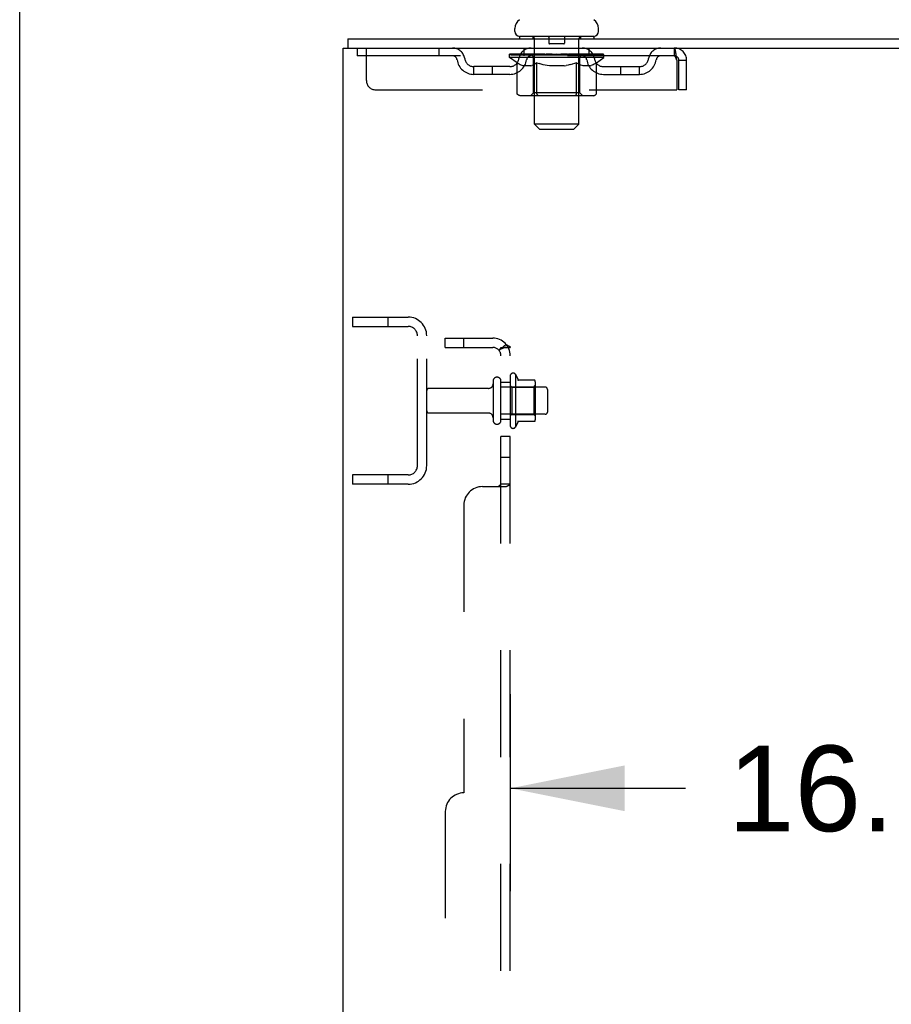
# Model space of a CAD drawing. Header units: inches. Extents: x 0 to 262, y 0 to 169.
# Tile 9 of 105: x 0 to 12, y 114 to 127. Entities that reach past the tile are written whole.
import ezdxf

# ---------------------------------------------------------------- set-up
doc = ezdxf.new("R2010")
doc.units = ezdxf.units.IN
doc.header["$LTSCALE"] = 14.384615
doc.header["$MEASUREMENT"] = 0
doc.linetypes.add('HIDDEN', pattern=[0.2, 0.1, -0.1])
doc.layers.get('0').update_dxf_attribs({"linetype": 'CONTINUOUS'})
for name, color, linetype in [('DEFAULT_2', 8, 'HIDDEN'), ('DIMENSIONS', 7, 'CONTINUOUS'), ('SUBPANEL', 7, 'CONTINUOUS')]:
    doc.layers.add(name, color=color, linetype=linetype)
doc.styles.get("Standard").update_dxf_attribs({"font": 'arial.ttf'})
doc.dimstyles.new('DIMSTYLE_1', dxfattribs={"dimtxt": 1.153846, "dimasz": 1.538462, "dimexe": 0.09, "dimexo": 0.07, "dimgap": 0.0375, "dimtad": 0, "dimtih": 1, "dimtoh": 1, "dimzin": 4, "dimdsep": 46, "dimtxsty": 'Standard', "dimblk": '_FILLED', "dimblk1": '_FILLED', "dimblk2": '_FILLED', "dimcen": 0.09, "dimadec": 3, "dimazin": 1, "dimtfac": 1, "dimtdec": 3, "dimtofl": 0, "dimtmove": 0, "dimatfit": 3, "dimldrblk": '_FILLED', "dimfxl": 0, "dimtolj": 1, "dimtzin": 4, "dimarcsym": 0})

# ---------------------------------------------------------------- blocks, each defined once
blk = doc.blocks.new('_FILLED')
at = {"color": 0, "linetype": 'ByBlock'}
blk.add_solid([(0, 0), (-1, 0.2), (-1, -0.2)], dxfattribs=at)
blk = doc.blocks.new('*D23')
at = {"layer": 'DIMENSIONS', "color": 2, "linetype": 'Continuous'}
for p, q in [((23.31, 118.212), (23.31, 115.214)), ((6.606, 117.867), (6.606, 115.214)), ((6.606, 116.599), (8.967, 116.599)), ((23.31, 116.599), (20.948, 116.599))]:
    blk.add_line(p, q, dxfattribs=at)
at = {"layer": 'DIMENSIONS', "color": 2, "linetype": 'Continuous', "xscale": 1.5384615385, "yscale": 1.5384615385, "zscale": 1.5384615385, "rotation": 180}
blk.add_blockref('_FILLED', (6.606, 116.599), dxfattribs=at)
at = {"layer": 'DIMENSIONS', "color": 2, "linetype": 'Continuous', "xscale": 1.5384615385, "yscale": 1.5384615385, "zscale": 1.5384615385}
blk.add_blockref('_FILLED', (23.31, 116.599), dxfattribs=at)
at = {"layer": 'DIMENSIONS', "color": 2, "linetype": 'Continuous', "insert": (14.958, 117.175), "char_height": 1.15385, "width": 10.82642, "attachment_point": 2, "line_spacing_factor": 0.9}
blk.add_mtext('16.70 USABLE\\PDEPTH', dxfattribs=at)

msp = doc.modelspace()

# ---------------------------------------------------------------- linework, layer by layer
at = {"color": 7, "linetype": 'Continuous'}
for p, q in [((0, 0), (0, 169.231)), ((6.668, 126.793), (6.668, 126.832)), ((7.793, 126.793), (7.793, 126.832)), ((4.418, 126.694), (4.418, 126.569)), ((4.418, 126.694), (22.106, 126.694)), ((6.731, 126.724), (6.731, 126.694)), ((7.731, 126.724), (6.731, 126.724)), ((7.731, 126.724), (7.731, 126.694)), ((4.356, 42.819), (4.356, 126.569)), ((4.356, 126.569), (22.106, 126.569))]:
    msp.add_line(p, q, dxfattribs=at)
for centre, radius, start, end in [((6.812, 126.832), 0.144, 124.6624, 180), ((7.649, 126.832), 0.144, 360, 55.3376), ((6.737, 126.793), 0.069, 180, 265), ((7.724, 126.793), 0.069, 275, 360)]:
    msp.add_arc(centre, radius, start, end, dxfattribs=at)
at = {"layer": 'DEFAULT_2', "color": 8, "linetype": 'HIDDEN'}
for p, q in [((6.911, 126.724), (6.911, 126.694)), ((6.931, 125.543), (6.931, 126.694)), ((7.126, 126.714), (7.126, 126.634)), ((7.336, 126.714), (7.336, 126.634)), ((7.531, 125.543), (7.531, 126.694)), ((7.551, 126.724), (7.551, 126.694)), ((4.543, 126.569), (4.543, 126.465)), ((4.668, 126.131), (4.668, 126.569)), ((5.643, 126.569), (5.643, 126.465)), ((6.793, 126.465), (6.793, 126.569)), ((7.326, 126.624), (7.136, 126.624)), ((7.668, 126.465), (7.668, 126.569)), ((8.814, 126.569), (8.814, 126.465)), ((8.814, 126.465), (4.543, 126.465)), ((6.597, 126.439), (6.597, 126.486)), ((6.697, 126.369), (6.597, 126.439)), ((7.864, 126.439), (6.597, 126.439)), ((6.607, 126.479), (6.607, 126.486)), ((6.616, 126.476), (6.616, 126.479)), ((6.616, 126.476), (7.846, 126.476)), ((6.624, 126.476), (6.624, 126.479)), ((6.625, 126.476), (6.625, 126.479)), ((6.635, 126.479), (6.635, 126.486)), ((6.652, 126.476), (6.652, 126.479)), ((6.654, 126.476), (6.654, 126.479)), ((6.682, 126.479), (6.682, 126.486)), ((6.697, 126.476), (6.697, 126.479)), ((6.699, 126.476), (6.699, 126.479)), ((6.904, 126.479), (6.702, 126.479)), ((6.745, 126.479), (6.745, 126.486)), ((6.747, 126.476), (6.747, 126.479)), ((6.748, 126.476), (6.748, 126.479)), ((6.751, 126.476), (6.751, 126.479)), ((6.758, 126.476), (6.758, 126.479)), ((6.758, 126.476), (6.758, 126.479)), ((6.761, 126.476), (6.761, 126.479)), ((6.765, 126.476), (6.765, 126.48)), ((6.769, 126.476), (6.769, 126.479)), ((6.783, 126.476), (6.783, 126.479)), ((6.801, 126.476), (6.801, 126.479)), ((6.802, 126.476), (6.802, 126.481)), ((6.822, 126.476), (6.822, 126.479)), ((6.822, 126.476), (6.822, 126.479)), ((6.824, 126.479), (6.824, 126.486)), ((6.833, 126.476), (6.833, 126.479)), ((6.837, 126.476), (6.837, 126.479)), ((6.847, 126.476), (6.847, 126.479)), ((6.858, 126.476), (6.858, 126.483)), ((6.873, 126.476), (6.873, 126.479)), ((6.876, 126.476), (6.876, 126.479)), ((6.904, 126.476), (6.904, 126.479)), ((6.971, 126.479), (6.909, 126.479)), ((6.914, 126.479), (6.914, 126.486)), ((6.918, 125.967), (6.918, 126.436)), ((6.921, 126.476), (6.921, 126.479)), ((6.925, 126.476), (6.925, 126.479)), ((6.931, 126.476), (6.931, 126.484)), ((6.936, 126.476), (6.936, 126.479)), ((6.946, 126.476), (6.946, 126.479)), ((6.971, 126.476), (6.971, 126.479)), ((7.046, 126.479), (6.986, 126.479)), ((7.007, 126.476), (7.007, 126.479)), ((7.014, 126.479), (7.014, 126.486)), ((7.018, 126.476), (7.018, 126.479)), ((7.02, 126.476), (7.02, 126.485)), ((7.023, 126.476), (7.023, 126.479)), ((7.03, 126.476), (7.03, 126.479)), ((7.046, 126.476), (7.046, 126.479)), ((7.126, 126.479), (7.072, 126.479)), ((7.085, 126.476), (7.085, 126.479)), ((7.116, 126.479), (7.231, 126.486)), ((7.121, 126.479), (7.121, 126.486)), ((7.121, 126.479), (7.121, 126.486)), ((7.121, 126.486), (7.121, 126.486)), ((7.121, 126.476), (7.121, 126.479)), ((7.125, 126.476), (7.125, 126.479)), ((7.126, 126.476), (7.126, 126.479)), ((7.126, 126.476), (7.126, 126.479)), ((7.21, 126.479), (7.162, 126.479)), ((7.167, 126.476), (7.167, 126.479)), ((7.21, 126.476), (7.21, 126.479)), ((7.228, 126.479), (7.228, 126.479)), ((7.228, 126.476), (7.228, 126.479)), ((7.228, 126.476), (7.228, 126.479)), ((7.231, 126.479), (7.231, 126.486)), ((7.345, 126.479), (7.231, 126.486)), ((7.233, 126.476), (7.233, 126.479)), ((7.233, 126.476), (7.233, 126.479)), ((7.233, 126.479), (7.233, 126.479)), ((7.251, 126.476), (7.251, 126.479)), ((7.251, 126.479), (7.3, 126.479)), ((7.294, 126.476), (7.294, 126.479)), ((7.335, 126.476), (7.335, 126.479)), ((7.335, 126.476), (7.335, 126.479)), ((7.335, 126.479), (7.39, 126.479)), ((7.336, 126.476), (7.336, 126.479)), ((7.34, 126.479), (7.34, 126.486)), ((7.34, 126.486), (7.341, 126.486)), ((7.34, 126.476), (7.34, 126.479)), ((7.341, 126.479), (7.341, 126.486)), ((7.376, 126.476), (7.376, 126.479)), ((7.416, 126.476), (7.416, 126.479)), ((7.416, 126.479), (7.475, 126.479)), ((7.431, 126.476), (7.431, 126.479)), ((7.438, 126.476), (7.438, 126.479)), ((7.441, 126.476), (7.441, 126.485)), ((7.443, 126.476), (7.443, 126.479)), ((7.447, 126.479), (7.447, 126.486)), ((7.454, 126.476), (7.454, 126.479)), ((7.49, 126.476), (7.49, 126.479)), ((7.49, 126.479), (7.552, 126.479)), ((7.515, 126.476), (7.515, 126.479)), ((7.526, 126.476), (7.526, 126.479)), ((7.53, 126.476), (7.53, 126.484)), ((7.536, 126.476), (7.536, 126.479)), ((7.54, 126.476), (7.54, 126.479)), ((7.543, 125.967), (7.543, 126.436)), ((7.547, 126.479), (7.547, 126.486)), ((7.557, 126.476), (7.557, 126.479)), ((7.557, 126.479), (7.864, 126.479)), ((7.585, 126.476), (7.585, 126.479)), ((7.588, 126.476), (7.588, 126.479)), ((7.603, 126.476), (7.603, 126.483)), ((7.615, 126.476), (7.615, 126.479)), ((7.624, 126.476), (7.624, 126.479)), ((7.628, 126.476), (7.628, 126.479)), ((7.638, 126.479), (7.638, 126.486)), ((7.639, 126.476), (7.639, 126.479)), ((7.639, 126.476), (7.639, 126.479)), ((7.659, 126.476), (7.659, 126.481)), ((7.66, 126.476), (7.66, 126.479)), ((7.678, 126.476), (7.678, 126.479)), ((7.692, 126.476), (7.692, 126.479)), ((7.697, 126.476), (7.697, 126.48)), ((7.7, 126.476), (7.7, 126.479)), ((7.703, 126.476), (7.703, 126.479)), ((7.703, 126.476), (7.703, 126.479)), ((7.711, 126.476), (7.711, 126.479)), ((7.714, 126.476), (7.714, 126.479)), ((7.714, 126.476), (7.714, 126.479)), ((7.716, 126.479), (7.716, 126.486)), ((7.742, 126.482), (7.863, 126.483)), ((7.742, 126.479), (7.742, 126.482)), ((7.762, 126.476), (7.762, 126.479)), ((7.764, 126.476), (7.764, 126.479)), ((7.767, 126.371), (7.864, 126.439)), ((7.779, 126.479), (7.779, 126.486)), ((7.808, 126.476), (7.808, 126.479)), ((7.809, 126.476), (7.809, 126.479)), ((7.826, 126.479), (7.826, 126.486)), ((7.836, 126.476), (7.836, 126.479)), ((7.837, 126.476), (7.837, 126.479)), ((7.846, 126.476), (7.846, 126.479)), ((7.854, 126.479), (7.854, 126.486)), ((7.863, 126.479), (7.863, 126.483)), ((7.864, 126.439), (7.864, 126.479)), ((8.847, 126.402), (8.847, 126.006)), ((8.877, 126.006), (8.877, 126.402)), ((8.981, 126.402), (8.877, 126.402)), ((8.981, 126.006), (8.981, 126.402)), ((6.116, 126.214), (6.116, 126.318)), ((6.599, 126.318), (6.116, 126.318)), ((6.366, 126.214), (6.366, 126.318)), ((6.697, 125.964), (6.697, 126.369)), ((6.697, 126.369), (6.711, 126.36)), ((6.724, 126.352), (6.71, 126.36)), ((6.738, 126.344), (6.724, 126.352)), ((6.751, 126.338), (6.738, 126.344)), ((6.765, 126.332), (6.751, 126.338)), ((6.778, 126.327), (6.765, 126.332)), ((6.882, 126.327), (6.778, 126.327)), ((6.882, 126.327), (6.896, 126.332)), ((6.909, 126.338), (6.895, 126.332)), ((6.923, 126.344), (6.909, 126.338)), ((6.936, 126.352), (6.922, 126.344)), ((6.95, 126.36), (6.936, 126.352)), ((6.964, 126.37), (6.95, 126.36)), ((6.964, 125.964), (6.964, 126.37)), ((6.964, 126.37), (6.993, 126.36)), ((7.021, 126.352), (6.993, 126.36)), ((7.049, 126.344), (7.021, 126.352)), ((7.077, 126.338), (7.049, 126.344)), ((7.104, 126.332), (7.076, 126.338)), ((7.132, 126.327), (7.104, 126.332)), ((7.33, 126.327), (7.132, 126.327)), ((7.33, 126.327), (7.357, 126.332)), ((7.386, 126.338), (7.357, 126.332)), ((7.414, 126.345), (7.385, 126.338)), ((7.442, 126.352), (7.413, 126.344)), ((7.47, 126.361), (7.441, 126.352)), ((7.499, 126.371), (7.47, 126.361)), ((7.499, 125.964), (7.499, 126.371)), ((7.499, 126.371), (7.514, 126.361)), ((7.529, 126.352), (7.514, 126.361)), ((7.543, 126.344), (7.529, 126.352)), ((7.558, 126.338), (7.543, 126.344)), ((7.572, 126.332), (7.557, 126.338)), ((7.586, 126.327), (7.572, 126.332)), ((7.68, 126.327), (7.586, 126.327)), ((7.68, 126.327), (7.694, 126.332)), ((7.709, 126.338), (7.694, 126.332)), ((7.723, 126.344), (7.708, 126.338)), ((7.737, 126.352), (7.723, 126.344)), ((7.752, 126.361), (7.737, 126.352)), ((7.767, 126.371), (7.752, 126.361)), ((7.767, 125.964), (7.767, 126.371)), ((7.862, 126.318), (8.345, 126.318)), ((8.095, 126.214), (8.095, 126.318)), ((8.345, 126.214), (8.345, 126.318)), ((6.599, 126.214), (6.116, 126.214)), ((7.862, 126.214), (8.345, 126.214)), ((4.793, 126.006), (8.847, 126.006)), ((8.981, 126.006), (8.877, 126.006)), ((7.724, 125.927), (6.739, 125.927)), ((6.918, 125.967), (6.878, 125.927)), ((7.543, 125.967), (6.918, 125.967)), ((6.976, 125.932), (6.973, 125.934)), ((6.98, 125.928), (6.978, 125.93)), ((6.983, 125.928), (6.98, 125.928)), ((6.986, 125.927), (6.983, 125.928)), ((7.543, 125.967), (7.583, 125.927)), ((7, 125.474), (6.931, 125.543)), ((7.531, 125.543), (6.931, 125.543)), ((7, 125.474), (7.462, 125.474)), ((7.462, 125.474), (7.531, 125.543)), ((4.481, 122.944), (4.481, 122.819)), ((4.481, 122.944), (5.231, 122.944)), ((4.957, 122.944), (4.957, 122.819)), ((4.481, 122.819), (5.231, 122.819)), ((5.356, 120.944), (5.356, 122.694)), ((5.481, 120.944), (5.481, 122.694)), ((6.606, 122.153), (6.606, 121.485)), ((6.676, 122.175), (6.676, 121.463)), ((6.375, 122.083), (6.375, 121.554)), ((6.481, 121.554), (6.481, 122.083)), ((7.076, 122.002), (6.481, 122.002)), ((6.626, 122.002), (6.606, 122.022)), ((6.626, 122.002), (6.626, 121.635)), ((6.626, 122.002), (6.922, 122.002)), ((6.931, 122.096), (6.703, 122.096)), ((6.922, 122.002), (6.942, 122.022)), ((6.922, 122.002), (6.922, 121.635)), ((6.942, 122.074), (6.942, 121.563)), ((6.312, 121.985), (5.511, 121.985)), ((7.106, 121.972), (7.106, 121.666)), ((6.312, 121.653), (5.511, 121.653)), ((7.076, 121.636), (6.481, 121.636)), ((6.626, 121.635), (6.606, 121.615)), ((6.626, 121.635), (6.922, 121.635)), ((6.922, 121.635), (6.942, 121.615)), ((6.931, 121.541), (6.703, 121.541)), ((4.481, 120.819), (4.481, 120.694)), ((5.231, 120.819), (4.481, 120.819)), ((4.957, 120.819), (4.957, 120.694)), ((5.231, 120.694), (4.481, 120.694))]:
    msp.add_line(p, q, dxfattribs=at)
for points in [[(8.814, 126.569), (8.816, 126.568), (8.818, 126.565), (8.821, 126.559), (8.823, 126.552), (8.825, 126.543), (8.828, 126.532), (8.83, 126.52), (8.832, 126.506), (8.835, 126.491), (8.837, 126.474), (8.839, 126.457), (8.842, 126.439), (8.844, 126.42), (8.847, 126.402)], [(8.814, 126.465), (8.816, 126.464), (8.818, 126.463), (8.821, 126.461), (8.823, 126.458), (8.825, 126.455), (8.828, 126.451), (8.83, 126.446), (8.832, 126.441), (8.835, 126.435), (8.837, 126.429), (8.839, 126.423), (8.842, 126.416), (8.844, 126.409), (8.847, 126.402)], [(6.739, 125.927), (6.734, 125.928), (6.729, 125.928), (6.724, 125.93), (6.719, 125.932), (6.715, 125.934), (6.71, 125.937), (6.706, 125.941), (6.703, 125.945), (6.7, 125.949), (6.698, 125.954), (6.697, 125.959), (6.697, 125.964)], [(6.965, 125.954), (6.964, 125.959), (6.964, 125.964)], [(6.971, 125.937), (6.969, 125.941), (6.967, 125.945), (6.966, 125.949), (6.965, 125.954), (6.964, 125.959), (6.964, 125.964)], [(6.978, 125.93), (6.976, 125.932), (6.973, 125.934), (6.971, 125.937), (6.969, 125.941), (6.967, 125.945), (6.966, 125.949)], [(7.478, 125.927), (7.481, 125.928), (7.483, 125.928), (7.486, 125.93), (7.488, 125.932), (7.49, 125.934), (7.493, 125.937), (7.494, 125.941), (7.496, 125.945), (7.497, 125.949), (7.499, 125.954), (7.499, 125.959), (7.499, 125.964)], [(7.724, 125.927), (7.729, 125.928), (7.734, 125.928), (7.739, 125.93), (7.744, 125.932), (7.749, 125.934), (7.753, 125.937), (7.757, 125.941), (7.76, 125.945), (7.763, 125.949), (7.765, 125.954), (7.767, 125.959), (7.767, 125.964)]]:
    msp.add_lwpolyline(points, dxfattribs=at)
for centre, radius, start, end in [((6.737, 126.793), 0.069, 265, 270), ((6.901, 126.694), 0.03, 0, 90), ((7.116, 126.714), 0.01, 0, 90), ((7.346, 126.714), 0.01, 90, 180), ((7.561, 126.694), 0.03, 90, 180), ((7.724, 126.793), 0.069, 270, 275), ((5.827, 126.402), 0.167, 8.0716, 90), ((6.888, 126.402), 0.167, 90, 171.9284), ((7.136, 126.634), 0.01, 180, 270), ((7.326, 126.634), 0.01, 270, 360), ((7.573, 126.402), 0.167, 8.0716, 90), ((8.634, 126.402), 0.167, 90, 171.9284), ((8.814, 126.402), 0.167, 0, 90), ((5.827, 126.402), 0.0625, 7.9863, 90), ((6.116, 126.443), 0.229, 187.9863, 270), ((6.116, 126.443), 0.125, 188.0716, 270), ((6.599, 126.443), 0.125, 270, 351.9284), ((6.599, 126.443), 0.229, 270, 352.0137), ((6.888, 126.402), 0.0625, 90, 172.0137), ((6.878, 126.436), 0.0398, 0, 90), ((7.583, 126.436), 0.0398, 90, 180), ((7.573, 126.402), 0.0625, 7.9863, 90), ((7.862, 126.443), 0.229, 187.9863, 270), ((7.862, 126.443), 0.125, 188.0716, 270), ((8.345, 126.443), 0.125, 270, 351.9284), ((8.345, 126.443), 0.229, 270, 352.0137), ((8.634, 126.402), 0.0625, 90, 172.0137), ((8.814, 126.402), 0.063, 0, 90), ((4.793, 126.131), 0.125, 180, 270), ((5.231, 122.694), 0.25, 0, 90), ((5.231, 122.694), 0.125, 0, 90), ((6.428, 122.083), 0.053, 0, 180), ((6.644, 122.153), 0.0384, 34.4497, 180), ((6.075, 121.819), 0.698, 23.9679, 30.6631), ((6.312, 122.047), 0.0625, 270, 360), ((6.722, 122.106), 0.01, 203.9679, 270), ((6.931, 122.086), 0.01, 5.1938, 90), ((6.8, 122.074), 0.141, 0, 5.2081), ((7.076, 121.972), 0.03, 0, 90), ((5.511, 121.955), 0.03, 90, 180), ((5.511, 121.683), 0.03, 180, 270), ((6.312, 121.59), 0.0625, 0, 90), ((7.076, 121.666), 0.03, 270, 360), ((6.428, 121.554), 0.053, 180, 360), ((6.644, 121.485), 0.0384, 180, 325.5503), ((6.075, 121.819), 0.698, 329.3369, 336.0321), ((6.722, 121.531), 0.01, 90, 156.0321), ((6.931, 121.551), 0.01, 270, 354.8062), ((6.8, 121.563), 0.141, 354.7919, 360), ((5.231, 120.944), 0.25, 270, 360), ((5.231, 120.944), 0.125, 270, 360)]:
    msp.add_arc(centre, radius, start, end, dxfattribs=at)
for centre, major_axis, ratio, start_param, end_param in [((7.231, 126.486), (0.633, 0.007), 0.05963, 2.96643, 3.140963), ((6.577, 126.474), (0.198, 0), 0.060556, 0.430652, 1.470503), ((7.231, 126.486), (0.633, 0), 0.060556, -3.141593, -2.96706), ((6.577, 126.467), (0.198, 0.002), 0.05963, 1.376596, 1.469874), ((7.231, 126.486), (0.633, 0.013), 0.05688, 2.791345, 2.965878), ((6.553, 126.474), (0.198, 0.002), 0.05963, 0.25549, 1.295341), ((6.622, 126.474), (0.198, -0.002), 0.05963, 0.605815, 1.645666), ((7.231, 126.486), (0.633, -0.007), 0.05963, -2.96643, -2.791898), ((6.622, 126.467), (0.198, 0), 0.060556, 1.551758, 1.645036), ((6.553, 126.467), (0.198, 0.004), 0.05688, 1.20151, 1.294789), ((6.623, 126.469), (0.164, 0.002), 0.05963, 1.065228, 1.614276), ((6.603, 126.469), (0.164, 0.003), 0.05688, 0.890143, 1.43919), ((6.661, 126.469), (0.164, 0), 0.060556, 1.240391, 1.789438), ((7.231, 126.486), (0.633, 0.019), 0.052395, 2.616403, 2.790936), ((6.549, 126.474), (0.198, 0.004), 0.05688, 0.080405, 1.120256), ((6.684, 126.474), (0.198, -0.004), 0.05688, 0.7809, 1.820751), ((7.231, 126.486), (0.633, -0.013), 0.05688, -2.791345, -2.616812), ((6.684, 126.467), (0.198, -0.002), 0.05963, 1.72692, 1.820198), ((6.549, 126.467), (0.198, 0.006), 0.052395, 1.026568, 1.119847), ((6.602, 126.469), (0.164, 0.005), 0.052395, 0.715201, 1.264248), ((6.717, 126.469), (0.164, -0.002), 0.05963, 1.415553, 1.9646), ((7.231, 126.486), (0.633, 0.025), 0.046319, 2.441654, 2.616187), ((6.764, 126.474), (0.198, -0.006), 0.052395, 0.955842, 1.995693), ((6.566, 126.474), (0.198, 0.006), 0.052395, -0.094537, 0.945314), ((7.231, 126.486), (0.633, -0.019), 0.052395, -2.616403, -2.44187), ((6.764, 126.467), (0.198, -0.004), 0.05688, 1.902006, 1.995284), ((6.566, 126.467), (0.198, 0.008), 0.046319, 0.851819, 0.945098), ((6.621, 126.469), (0.164, 0.006), 0.046319, 0.540452, 1.089499), ((6.788, 126.469), (0.164, -0.003), 0.05688, 1.590638, 2.139686), ((7.231, 126.486), (0.633, 0.029), 0.038841, 2.267123, 2.441656), ((6.857, 126.474), (0.198, -0.008), 0.046319, 1.130591, 2.170442), ((6.604, 126.474), (0.198, 0.008), 0.046319, -0.269286, 0.770565), ((7.231, 126.486), (0.633, -0.025), 0.046319, -2.441654, -2.267121), ((6.857, 126.467), (0.198, -0.006), 0.052395, 2.076947, 2.170226), ((6.604, 126.467), (0.198, 0.009), 0.038841, 0.677289, 0.770567), ((6.658, 126.469), (0.164, 0.008), 0.038841, 0.365921, 0.914969), ((6.872, 126.469), (0.164, -0.005), 0.052395, 1.76558, 2.314627), ((7.231, 126.486), (0.633, 0.033), 0.030195, 2.09281, 2.267343), ((6.962, 126.474), (0.198, -0.009), 0.038841, 1.305122, 2.344973), ((6.66, 126.474), (0.198, 0.009), 0.038841, -0.443817, 0.596034), ((7.231, 126.486), (0.633, -0.029), 0.038841, -2.267123, -2.092591), ((6.962, 126.467), (0.198, -0.008), 0.046319, 2.251696, 2.344975), ((6.66, 126.467), (0.198, 0.01), 0.030195, 0.502975, 0.596254), ((6.712, 126.469), (0.164, 0.009), 0.030195, 0.191608, 0.740655), ((6.968, 126.469), (0.164, -0.006), 0.046319, 1.940329, 2.489376), ((6.733, 126.474), (0.198, 0.01), 0.030195, -0.61813, 0.421721), ((7.231, 126.486), (0.633, 0.036), 0.020645, 1.918687, 2.09322), ((7.075, 126.474), (0.198, -0.01), 0.030195, 1.479435, 2.519286), ((7.231, 126.486), (0.633, -0.033), 0.030195, -2.09281, -1.918277), ((7.075, 126.467), (0.198, -0.009), 0.038841, 2.426227, 2.519505), ((6.733, 126.467), (0.198, 0.011), 0.020645, 0.328852, 0.422131), ((6.782, 126.469), (0.164, 0.009), 0.020645, 0.017485, 0.566532), ((7.071, 126.469), (0.164, -0.008), 0.038841, 2.11486, 2.663907), ((6.822, 126.474), (0.198, 0.011), 0.020645, -0.792253, 0.247598), ((7.231, 126.486), (0.633, 0.038), 0.010478, 1.744704, 1.919237), ((7.192, 126.474), (0.198, -0.011), 0.020645, 1.653558, 2.693409), ((7.231, 126.486), (0.633, -0.036), 0.020645, -1.918687, -1.744154), ((7.192, 126.467), (0.198, -0.01), 0.030195, 2.60054, 2.693819), ((6.822, 126.467), (0.198, 0.012), 0.010478, 0.154869, 0.248148), ((6.866, 126.469), (0.164, 0.01), 0.010478, 6.126688, 6.675735), ((7.179, 126.469), (0.164, -0.009), 0.030195, 2.289173, 2.83822), ((6.923, 126.474), (0.198, 0.012), 0.010478, -0.966236, -0.000846), ((7.311, 126.474), (0.198, -0.012), 0.010478, 1.827541, 2.867392), ((7.231, 126.486), (0.633, -0.038), 0.010478, -1.744704, -1.570171), ((7.311, 126.467), (0.198, -0.011), 0.020645, 2.774664, 2.867942), ((7.289, 126.469), (0.164, -0.009), 0.020645, 2.463296, 3.012344), ((7.15, 126.474), (0.198, 0.012), 0.010478, 0.274201, 1.314052), ((7.064, 126.469), (0.164, 0.01), 0.010478, -0.000483, 0.504314), ((7.033, 126.467), (0.198, 0.012), 0.010478, 0.099668, 0.192946), ((7.231, 126.486), (0.633, 0.038), 0.010478, -1.571421, -1.396888), ((7.428, 126.467), (0.198, -0.012), 0.010478, 2.948646, 3.041925), ((7.397, 126.469), (0.164, -0.01), 0.010478, 2.637279, 3.142076), ((7.269, 126.474), (0.198, 0.011), 0.020645, 0.448184, 1.488034), ((7.172, 126.469), (0.164, 0.009), 0.020645, 0.129249, 0.678296), ((7.15, 126.467), (0.198, 0.011), 0.020645, 0.273651, 0.366929), ((7.538, 126.474), (0.198, -0.012), 0.010478, -3.140747, -2.175357), ((7.231, 126.486), (0.633, 0.036), 0.020645, -1.397439, -1.222906), ((7.231, 126.486), (0.633, -0.038), 0.010478, 1.222355, 1.396888), ((7.386, 126.474), (0.198, 0.01), 0.030195, 0.622307, 1.662158), ((7.282, 126.469), (0.164, 0.009), 0.030195, 0.303372, 0.852419), ((7.595, 126.469), (0.164, -0.01), 0.010478, 2.749043, 3.29809), ((7.639, 126.474), (0.198, -0.011), 0.020645, 2.893995, 3.933846), ((7.269, 126.467), (0.198, 0.01), 0.030195, 0.447774, 0.541052), ((7.639, 126.467), (0.198, -0.012), 0.010478, 2.893445, 2.986723), ((7.231, 126.486), (0.633, 0.033), 0.030195, -1.223315, -1.048783), ((7.231, 126.486), (0.633, -0.036), 0.020645, 1.048373, 1.222906), ((7.499, 126.474), (0.198, 0.009), 0.038841, 0.79662, 1.836471), ((7.39, 126.469), (0.164, 0.008), 0.038841, 0.477686, 1.026733), ((7.679, 126.469), (0.164, -0.009), 0.020645, 2.57506, 3.124108), ((7.728, 126.474), (0.198, -0.01), 0.030195, 2.719872, 3.759723), ((7.604, 126.474), (0.198, 0.008), 0.046319, 0.971151, 2.011002), ((7.386, 126.467), (0.198, 0.009), 0.038841, 0.622087, 0.715366), ((7.728, 126.467), (0.198, -0.011), 0.020645, 2.719462, 2.812741), ((7.231, 126.486), (0.633, 0.029), 0.038841, -1.049002, -0.874469), ((7.231, 126.486), (0.633, -0.033), 0.030195, 0.87425, 1.048783), ((7.493, 126.469), (0.164, 0.006), 0.046319, 0.652216, 1.201263), ((7.698, 126.474), (0.198, 0.006), 0.052395, 1.1459, 2.185751), ((7.749, 126.469), (0.164, -0.009), 0.030195, 2.400937, 2.949985), ((7.801, 126.474), (0.198, -0.009), 0.038841, 2.545558, 3.585409), ((7.589, 126.469), (0.164, 0.005), 0.052395, 0.826965, 1.376012), ((7.499, 126.467), (0.198, 0.008), 0.046319, 0.796618, 0.889896), ((7.801, 126.467), (0.198, -0.01), 0.030195, 2.545339, 2.638617), ((7.777, 126.474), (0.198, 0.004), 0.05688, 1.320842, 2.360692), ((7.231, 126.486), (0.633, 0.025), 0.046319, -0.874471, -0.699939), ((7.231, 126.486), (0.633, -0.029), 0.038841, 0.699936, 0.874469), ((7.858, 126.474), (0.198, -0.008), 0.046319, 2.371028, 3.410879), ((7.803, 126.469), (0.164, -0.008), 0.038841, 2.226624, 2.775671), ((7.839, 126.474), (0.198, 0.002), 0.05963, 1.495927, 2.535778), ((7.673, 126.469), (0.164, 0.003), 0.05688, 1.001907, 1.550954), ((7.895, 126.474), (0.198, -0.006), 0.052395, 2.196279, 3.23613), ((7.84, 126.469), (0.164, -0.006), 0.046319, 2.052093, 2.601141), ((7.604, 126.467), (0.198, 0.006), 0.052395, 0.971367, 1.064645), ((7.858, 126.467), (0.198, -0.009), 0.038841, 2.371026, 2.464304), ((7.884, 126.474), (0.198, 0), 0.060556, 2.364024, 2.71094), ((7.912, 126.474), (0.198, -0.004), 0.05688, 2.021337, 3.061188), ((7.231, 126.486), (0.633, 0.019), 0.052395, -0.699723, -0.52519), ((7.231, 126.486), (0.633, -0.025), 0.046319, 0.525406, 0.699939), ((7.908, 126.474), (0.198, -0.002), 0.05963, 1.846251, 2.886102), ((7.745, 126.469), (0.164, 0.002), 0.05963, 1.176993, 1.72604), ((7.859, 126.469), (0.164, -0.005), 0.052395, 1.877344, 2.426392), ((7.8, 126.469), (0.164, 0), 0.060556, 1.352155, 1.901202), ((7.858, 126.469), (0.164, -0.003), 0.05688, 1.702402, 2.25145), ((7.838, 126.469), (0.164, -0.002), 0.05963, 1.527317, 2.076364), ((7.698, 126.467), (0.198, 0.004), 0.05688, 1.146309, 1.239587), ((7.895, 126.467), (0.198, -0.008), 0.046319, 2.196495, 2.289773), ((7.231, 126.486), (0.633, 0.013), 0.05688, -0.524781, -0.350248), ((7.231, 126.486), (0.633, -0.019), 0.052395, 0.350657, 0.52519), ((7.884, 126.467), (0.198, -0.002), 0.05963, 1.764997, 1.971333), ((7.777, 126.467), (0.198, 0.002), 0.05963, 1.321394, 1.414673), ((7.912, 126.467), (0.198, -0.006), 0.052395, 2.021746, 2.115024), ((7.231, 126.486), (0.633, 0.007), 0.05963, -0.349695, -0.175162), ((7.231, 126.486), (0.633, -0.013), 0.05688, 0.175715, 0.350248), ((7.839, 126.467), (0.198, 0), 0.060556, 1.496556, 1.589835), ((7.908, 126.467), (0.198, -0.004), 0.05688, 1.846804, 1.940083), ((7.231, 126.486), (0.633, -0.007), 0.05963, 6.27665, 6.458348), ((7.231, 126.486), (0.633, 0), 0.060556, -0.174533, -0.058352)]:
    msp.add_ellipse(centre, major_axis=major_axis, ratio=ratio, start_param=start_param, end_param=end_param, dxfattribs=at)
at = {"layer": 'SUBPANEL', "color": 8, "linetype": 'HIDDEN'}
for p, q in [((5.731, 122.537), (5.731, 122.662)), ((5.731, 122.662), (6.369, 122.662)), ((5.981, 122.537), (5.981, 122.662)), ((5.731, 122.537), (6.369, 122.537)), ((6.552, 122.576), (6.455, 122.497)), ((6.481, 50.85), (6.481, 122.537)), ((6.481, 122.537), (6.606, 122.537)), ((6.606, 50.85), (6.606, 122.537)), ((6.481, 122.069), (6.606, 122.069)), ((6.481, 121.569), (6.606, 121.569)), ((6.481, 121.341), (6.606, 121.341)), ((6.481, 121.06), (6.606, 121.06)), ((6.466, 120.682), (6.47, 120.685)), ((6.481, 120.698), (6.606, 120.698)), ((6.231, 120.662), (6.552, 120.662)), ((5.981, 120.412), (5.981, 116.537)), ((5.731, 116.287), (5.731, 57.1))]:
    msp.add_line(p, q, dxfattribs=at)
for points in [[(6.462, 122.51), (6.466, 122.514), (6.468, 122.516), (6.47, 122.519), (6.473, 122.521), (6.475, 122.524), (6.476, 122.526), (6.478, 122.529), (6.479, 122.531), (6.48, 122.534), (6.48, 122.536), (6.481, 122.537)], [(6.477, 122.515), (6.477, 122.514), (6.477, 122.514), (6.477, 122.515), (6.477, 122.515), (6.477, 122.515), (6.478, 122.515), (6.478, 122.515), (6.479, 122.516), (6.479, 122.516), (6.48, 122.516), (6.48, 122.517), (6.481, 122.517), (6.482, 122.518), (6.482, 122.518), (6.483, 122.518), (6.484, 122.519), (6.484, 122.519), (6.485, 122.519), (6.486, 122.52), (6.486, 122.52), (6.487, 122.52), (6.488, 122.521), (6.489, 122.521), (6.49, 122.522), (6.49, 122.522), (6.491, 122.522), (6.492, 122.523), (6.493, 122.523), (6.494, 122.524), (6.495, 122.524), (6.496, 122.524), (6.496, 122.525), (6.497, 122.525), (6.498, 122.526), (6.499, 122.526), (6.5, 122.526), (6.501, 122.527), (6.502, 122.527), (6.503, 122.527), (6.504, 122.528), (6.505, 122.528), (6.506, 122.529), (6.507, 122.529), (6.508, 122.529), (6.509, 122.53), (6.51, 122.53), (6.511, 122.53), (6.513, 122.531), (6.514, 122.531), (6.515, 122.532), (6.516, 122.532), (6.517, 122.532), (6.518, 122.532), (6.519, 122.533), (6.52, 122.533), (6.521, 122.533), (6.522, 122.534), (6.523, 122.534), (6.524, 122.534), (6.525, 122.534), (6.526, 122.535), (6.527, 122.535), (6.527, 122.535), (6.528, 122.535), (6.529, 122.536), (6.53, 122.536), (6.531, 122.536), (6.532, 122.536), (6.533, 122.536), (6.534, 122.537), (6.534, 122.537), (6.535, 122.537), (6.536, 122.537), (6.537, 122.537), (6.538, 122.537), (6.538, 122.537), (6.539, 122.537), (6.539, 122.537), (6.54, 122.538), (6.54, 122.538)], [(6.54, 122.538), (6.54, 122.538), (6.54, 122.538), (6.54, 122.538), (6.54, 122.538), (6.54, 122.538), (6.54, 122.538), (6.539, 122.538), (6.539, 122.538), (6.538, 122.537), (6.537, 122.537)], [(6.552, 122.576), (6.554, 122.574), (6.557, 122.571), (6.56, 122.569), (6.563, 122.567), (6.567, 122.565), (6.571, 122.563), (6.575, 122.561), (6.583, 122.558)], [(6.583, 122.558), (6.586, 122.556), (6.59, 122.555), (6.593, 122.553), (6.596, 122.551), (6.599, 122.549), (6.601, 122.547), (6.603, 122.545), (6.604, 122.543), (6.605, 122.541), (6.605, 122.539), (6.606, 122.537)], [(6.455, 122.497), (6.455, 122.497), (6.454, 122.498), (6.455, 122.499), (6.455, 122.5), (6.456, 122.501), (6.456, 122.503), (6.458, 122.504), (6.459, 122.506), (6.461, 122.508), (6.462, 122.51)], [(6.48, 122.517), (6.48, 122.517), (6.479, 122.517), (6.479, 122.516), (6.478, 122.516), (6.478, 122.515), (6.477, 122.515), (6.477, 122.515), (6.477, 122.515), (6.477, 122.515), (6.477, 122.515)], [(6.455, 120.662), (6.455, 120.664), (6.454, 120.666), (6.455, 120.668), (6.455, 120.67), (6.456, 120.672), (6.456, 120.673), (6.458, 120.675), (6.459, 120.677), (6.461, 120.678), (6.462, 120.679), (6.464, 120.681)], [(6.455, 120.67), (6.456, 120.672), (6.456, 120.673), (6.458, 120.675), (6.459, 120.677)], [(6.461, 120.678), (6.462, 120.679), (6.464, 120.681), (6.466, 120.682)], [(6.47, 120.685), (6.473, 120.687), (6.475, 120.688), (6.476, 120.69)], [(6.475, 120.688), (6.476, 120.69), (6.478, 120.691), (6.479, 120.693), (6.48, 120.695), (6.48, 120.696), (6.481, 120.698)], [(6.478, 120.691), (6.479, 120.693), (6.48, 120.695), (6.48, 120.696), (6.481, 120.698)], [(6.552, 120.662), (6.554, 120.664), (6.557, 120.666), (6.56, 120.668), (6.563, 120.669), (6.567, 120.671), (6.571, 120.673)], [(6.571, 120.673), (6.579, 120.676), (6.583, 120.678), (6.586, 120.68)], [(6.586, 120.68), (6.59, 120.681), (6.593, 120.683), (6.596, 120.685), (6.599, 120.687), (6.601, 120.689), (6.603, 120.691), (6.604, 120.693)], [(6.593, 120.683), (6.596, 120.685), (6.599, 120.687), (6.601, 120.689), (6.603, 120.691), (6.604, 120.693), (6.605, 120.695), (6.605, 120.696), (6.606, 120.698)], [(6.605, 120.695), (6.605, 120.696), (6.606, 120.698)], [(6.455, 120.662), (6.455, 120.664), (6.454, 120.666), (6.455, 120.668)], [(6.554, 120.664), (6.557, 120.666), (6.56, 120.668)]]:
    msp.add_lwpolyline(points, dxfattribs=at)
for centre, radius, start, end in [((6.369, 122.425), 0.237, 0, 90), ((6.369, 122.425), 0.112, 0, 90), ((6.231, 120.412), 0.25, 90, 180), ((5.981, 116.287), 0.25, 90, 180)]:
    msp.add_arc(centre, radius, start, end, dxfattribs=at)

# ---------------------------------------------------------------- dimensions: what is measured, and where the dimension line sits
at = {"layer": 'DIMENSIONS', "color": 2, "linetype": 'Continuous'}
dim = msp.add_linear_dim(base=(6.606, 116.599), p1=(23.31, 118.282), p2=(6.606, 115.144), angle=180, text='<> USABLE\\PDEPTH', dimstyle='DIMSTYLE_1', dxfattribs=at)
dim.commit()
dim.dimension.update_dxf_attribs({"geometry": '*D23', "text_midpoint": (14.958, 115.733), "dimtype": 160})

doc.saveas('drawing.dxf')
